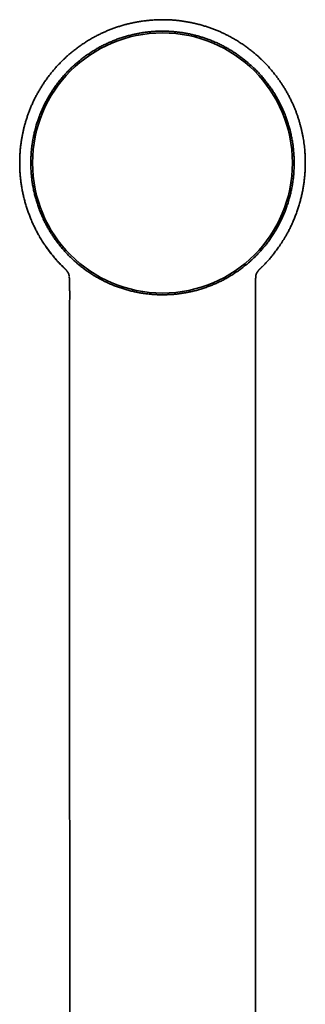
# Model space of a CAD drawing. Header units: millimetres. Extents: x 8 to 747, y 12 to 1054.
# Tile 25 of 26: x 441 to 476, y 932 to 1054. Entities that reach past the tile are written whole.
import ezdxf

# ---------------------------------------------------------------- set-up
doc = ezdxf.new("R2010")
doc.units = ezdxf.units.MM

msp = doc.modelspace()

# ---------------------------------------------------------------- linework, layer by layer
at = {"color": 7, "linetype": 'Continuous', "lineweight": 35}
for p, q in [((470.53, 1023.01), (470.58, 1023.06)), ((446.88, 1022.13), (446.88, 1022.09)), ((470.08, 1022.14), (470.08, 1022.16)), ((470.08, 1022.09), (470.08, 1022.12)), ((446.93, 1018.78), (446.93, 1018.78)), ((470.03, 1018.78), (470.03, 1018.78))]:
    msp.add_line(p, q, dxfattribs=at)
msp.add_circle((458.48, 1036.26), 16.17, dxfattribs=at)
for points, knots in [([(458.48, 1054.06), (458.31, 1054.06), (457.96, 1054.06), (457.43, 1054.03), (456.91, 1054), (456.4, 1053.94), (455.89, 1053.87), (455.39, 1053.79), (454.9, 1053.7), (454.42, 1053.6), (453.94, 1053.48), (453.47, 1053.35), (453, 1053.2), (452.54, 1053.05), (452.1, 1052.88), (451.66, 1052.71), (451.23, 1052.52), (450.82, 1052.33), (450.42, 1052.14), (449.98, 1051.91), (449.52, 1051.65), (449.04, 1051.36), (448.57, 1051.05), (448.12, 1050.74), (447.68, 1050.41), (447.26, 1050.08), (446.85, 1049.74), (446.46, 1049.39), (446.09, 1049.04), (445.74, 1048.69), (445.39, 1048.33), (445.07, 1047.96), (444.76, 1047.59), (444.45, 1047.21), (444.15, 1046.81), (443.85, 1046.39), (443.57, 1045.97), (443.31, 1045.56), (443.06, 1045.14), (442.83, 1044.73), (442.61, 1044.31), (442.4, 1043.88), (442.2, 1043.44), (442.02, 1043), (441.85, 1042.57), (441.7, 1042.14), (441.55, 1041.7), (441.42, 1041.27), (441.3, 1040.85), (441.2, 1040.43), (441.11, 1040.03), (441.02, 1039.61), (440.95, 1039.17), (440.88, 1038.7), (440.82, 1038.23), (440.77, 1037.75), (440.74, 1037.26), (440.72, 1036.77), (440.71, 1036.27), (440.72, 1035.76), (440.74, 1035.26), (440.78, 1034.76), (440.82, 1034.25), (440.89, 1033.75), (440.97, 1033.24), (441.06, 1032.72), (441.17, 1032.21), (441.3, 1031.69), (441.44, 1031.17), (441.6, 1030.65), (441.78, 1030.14), (441.97, 1029.63), (442.17, 1029.13), (442.39, 1028.64), (442.62, 1028.16), (442.86, 1027.69), (443.08, 1027.29), (443.28, 1026.96), (443.44, 1026.69), (443.6, 1026.43), (443.78, 1026.17), (443.96, 1025.9), (444.15, 1025.63), (444.33, 1025.38), (444.51, 1025.14), (444.69, 1024.92), (444.87, 1024.7), (445.05, 1024.49), (445.22, 1024.28), (445.39, 1024.09), (445.55, 1023.92), (445.7, 1023.76), (445.83, 1023.62), (445.95, 1023.49), (446.06, 1023.38), (446.15, 1023.3), (446.21, 1023.24), (446.25, 1023.2), (446.29, 1023.16), (446.32, 1023.13), (446.34, 1023.1), (446.37, 1023.08), (446.38, 1023.06), (446.39, 1023.06)], [0, 0, 0, 0, 0.012335, 0.024605, 0.036801, 0.04892, 0.060955, 0.072687, 0.084328, 0.095873, 0.107318, 0.118864, 0.130299, 0.141619, 0.152822, 0.163904, 0.17466, 0.185295, 0.195816, 0.206231, 0.219608, 0.232829, 0.245907, 0.258838, 0.271605, 0.28419, 0.296577, 0.308751, 0.320702, 0.332469, 0.344071, 0.355504, 0.366765, 0.377851, 0.390056, 0.402034, 0.413783, 0.425299, 0.43658, 0.447625, 0.458432, 0.470043, 0.481367, 0.492425, 0.503224, 0.513759, 0.524644, 0.535229, 0.545511, 0.555488, 0.565159, 0.574528, 0.585506, 0.596569, 0.607716, 0.618944, 0.630457, 0.64205, 0.653731, 0.6655, 0.67736, 0.689097, 0.700922, 0.712836, 0.724841, 0.737157, 0.749569, 0.762078, 0.774685, 0.787391, 0.799966, 0.812611, 0.825322, 0.838105, 0.850323, 0.862615, 0.874985, 0.882313, 0.88967, 0.896894, 0.903881, 0.911891, 0.919568, 0.92691, 0.933919, 0.940592, 0.946931, 0.953727, 0.960085, 0.965999, 0.971469, 0.976495, 0.981075, 0.98521, 0.988901, 0.992147, 0.993603, 0.994948, 0.996188, 0.997098, 0.998045, 0.999062, 1, 1, 1, 1]), ([(470.58, 1023.06), (470.58, 1023.06), (470.6, 1023.08), (470.62, 1023.1), (470.65, 1023.13), (470.68, 1023.16), (470.71, 1023.2), (470.75, 1023.23), (470.79, 1023.27), (470.83, 1023.32), (470.89, 1023.37), (470.96, 1023.44), (471.04, 1023.52), (471.14, 1023.63), (471.26, 1023.75), (471.4, 1023.9), (471.54, 1024.06), (471.7, 1024.23), (471.86, 1024.42), (472.03, 1024.62), (472.2, 1024.83), (472.38, 1025.05), (472.56, 1025.29), (472.75, 1025.54), (472.93, 1025.8), (473.13, 1026.08), (473.32, 1026.38), (473.52, 1026.69), (473.71, 1027.01), (473.92, 1027.37), (474.14, 1027.76), (474.36, 1028.19), (474.58, 1028.65), (474.79, 1029.14), (475, 1029.65), (475.19, 1030.17), (475.37, 1030.68), (475.53, 1031.2), (475.67, 1031.71), (475.79, 1032.22), (475.9, 1032.73), (476, 1033.24), (476.08, 1033.76), (476.14, 1034.27), (476.19, 1034.78), (476.22, 1035.29), (476.24, 1035.8), (476.25, 1036.29), (476.24, 1036.78), (476.22, 1037.27), (476.19, 1037.73), (476.15, 1038.16), (476.11, 1038.56), (476.05, 1038.96), (475.99, 1039.35), (475.91, 1039.75), (475.83, 1040.14), (475.74, 1040.53), (475.64, 1040.92), (475.53, 1041.32), (475.4, 1041.73), (475.27, 1042.13), (475.13, 1042.53), (474.98, 1042.92), (474.81, 1043.31), (474.64, 1043.71), (474.44, 1044.12), (474.24, 1044.53), (474.02, 1044.92), (473.8, 1045.32), (473.57, 1045.7), (473.32, 1046.08), (473.06, 1046.46), (472.79, 1046.84), (472.5, 1047.22), (472.2, 1047.59), (471.89, 1047.96), (471.57, 1048.33), (471.23, 1048.69), (470.87, 1049.04), (470.5, 1049.39), (470.11, 1049.74), (469.71, 1050.08), (469.28, 1050.41), (468.85, 1050.74), (468.39, 1051.05), (467.92, 1051.36), (467.44, 1051.65), (466.98, 1051.91), (466.54, 1052.14), (466.13, 1052.34), (465.71, 1052.54), (465.28, 1052.72), (464.84, 1052.89), (464.39, 1053.06), (463.94, 1053.21), (463.48, 1053.35), (463.01, 1053.48), (462.53, 1053.6), (462.04, 1053.7), (461.54, 1053.8), (461.04, 1053.88), (460.53, 1053.95), (460.02, 1054), (459.51, 1054.04), (459, 1054.06), (458.65, 1054.06), (458.48, 1054.06)], [0, 0, 0, 0, 0.000943, 0.001959, 0.002906, 0.004009, 0.005146, 0.006373, 0.007691, 0.009102, 0.010605, 0.013152, 0.015927, 0.018929, 0.023226, 0.027916, 0.033001, 0.038478, 0.044349, 0.050609, 0.056863, 0.063458, 0.070393, 0.077668, 0.085282, 0.093235, 0.101529, 0.110162, 0.118986, 0.127771, 0.139212, 0.150587, 0.161898, 0.174913, 0.187853, 0.200725, 0.213523, 0.226222, 0.238597, 0.250878, 0.263066, 0.275162, 0.287384, 0.299512, 0.311548, 0.323492, 0.335346, 0.3469, 0.358367, 0.369751, 0.381058, 0.39059, 0.400064, 0.409478, 0.418832, 0.428125, 0.437575, 0.446767, 0.456232, 0.465967, 0.475972, 0.486243, 0.49581, 0.505594, 0.515594, 0.525808, 0.536256, 0.546943, 0.557869, 0.568093, 0.578516, 0.589135, 0.599948, 0.610955, 0.622151, 0.633237, 0.644498, 0.65593, 0.667532, 0.6793, 0.69125, 0.703425, 0.715811, 0.728396, 0.741163, 0.754094, 0.767172, 0.780393, 0.79377, 0.804375, 0.815091, 0.825925, 0.836884, 0.847975, 0.858985, 0.870108, 0.881341, 0.892682, 0.904336, 0.916094, 0.927951, 0.939902, 0.951943, 0.96385, 0.975833, 0.987884, 1, 1, 1, 1]), ([(458.48, 1052.64), (458.3, 1052.64), (457.94, 1052.63), (457.39, 1052.61), (456.85, 1052.56), (456.31, 1052.5), (455.76, 1052.42), (455.22, 1052.31), (454.67, 1052.19), (454.13, 1052.05), (453.59, 1051.9), (453.06, 1051.72), (452.55, 1051.53), (452.04, 1051.32), (451.55, 1051.1), (451.06, 1050.86), (450.57, 1050.61), (450.09, 1050.33), (449.61, 1050.03), (449.15, 1049.72), (448.69, 1049.4), (448.25, 1049.06), (447.83, 1048.71), (447.42, 1048.34), (447.02, 1047.97), (446.64, 1047.58), (446.27, 1047.18), (445.9, 1046.76), (445.55, 1046.32), (445.21, 1045.87), (444.89, 1045.41), (444.59, 1044.95), (444.31, 1044.48), (444.04, 1044), (443.79, 1043.52), (443.56, 1043.02), (443.34, 1042.52), (443.14, 1042), (442.95, 1041.48), (442.78, 1040.94), (442.63, 1040.4), (442.5, 1039.86), (442.39, 1039.32), (442.29, 1038.79), (442.22, 1038.25), (442.16, 1037.7), (442.12, 1037.16), (442.1, 1036.6), (442.1, 1036.04), (442.12, 1035.48), (442.15, 1034.92), (442.21, 1034.37), (442.28, 1033.82), (442.37, 1033.29), (442.48, 1032.75), (442.6, 1032.22), (442.75, 1031.69), (442.91, 1031.16), (443.09, 1030.63), (443.3, 1030.11), (443.52, 1029.59), (443.74, 1029.11), (443.96, 1028.66), (444.19, 1028.25), (444.42, 1027.85), (444.67, 1027.45), (444.93, 1027.06), (445.2, 1026.67), (445.48, 1026.3), (445.77, 1025.92), (446.08, 1025.55), (446.41, 1025.18), (446.75, 1024.82), (447.12, 1024.46), (447.5, 1024.1), (447.91, 1023.74), (448.33, 1023.4), (448.77, 1023.07), (449.21, 1022.75), (449.68, 1022.44), (450.15, 1022.15), (450.64, 1021.87), (451.14, 1021.61), (451.64, 1021.37), (452.14, 1021.15), (452.64, 1020.95), (453.15, 1020.77), (453.67, 1020.6), (454.2, 1020.45), (454.74, 1020.31), (455.28, 1020.19), (455.84, 1020.09), (456.39, 1020.01), (456.93, 1019.95), (457.46, 1019.91), (457.97, 1019.88), (458.31, 1019.88), (458.48, 1019.88)], [0, 0, 0, 0, 0.010578, 0.021166, 0.031756, 0.042343, 0.052921, 0.063807, 0.074702, 0.0856, 0.096495, 0.107381, 0.117959, 0.128547, 0.139137, 0.149724, 0.160302, 0.171188, 0.182083, 0.192981, 0.203877, 0.214762, 0.225341, 0.235928, 0.246518, 0.257105, 0.267683, 0.278569, 0.289464, 0.300362, 0.311257, 0.322143, 0.332721, 0.343309, 0.353899, 0.364486, 0.375064, 0.38595, 0.396845, 0.407743, 0.418639, 0.429524, 0.440102, 0.45069, 0.46128, 0.471867, 0.482445, 0.493331, 0.504226, 0.515124, 0.526019, 0.536905, 0.547483, 0.558071, 0.568661, 0.579248, 0.589827, 0.600712, 0.611607, 0.622506, 0.633401, 0.644286, 0.653395, 0.662507, 0.67162, 0.680729, 0.689837, 0.69895, 0.708062, 0.717171, 0.726784, 0.736401, 0.746018, 0.755631, 0.766195, 0.776768, 0.787344, 0.797917, 0.808482, 0.819355, 0.830237, 0.841123, 0.852006, 0.862879, 0.873443, 0.884015, 0.89459, 0.905162, 0.915726, 0.926597, 0.937477, 0.948361, 0.959242, 0.970112, 0.980074, 0.990038, 1, 1, 1, 1]), ([(458.48, 1019.88), (458.66, 1019.88), (459.03, 1019.89), (459.57, 1019.91), (460.11, 1019.96), (460.65, 1020.02), (461.2, 1020.1), (461.74, 1020.2), (462.29, 1020.32), (462.83, 1020.46), (463.37, 1020.62), (463.89, 1020.8), (464.41, 1020.99), (464.91, 1021.19), (465.41, 1021.41), (465.9, 1021.65), (466.39, 1021.91), (466.87, 1022.18), (467.34, 1022.48), (467.81, 1022.79), (468.26, 1023.12), (468.69, 1023.45), (469.1, 1023.78), (469.49, 1024.12), (469.87, 1024.48), (470.25, 1024.85), (470.62, 1025.25), (470.98, 1025.66), (471.32, 1026.08), (471.66, 1026.52), (471.98, 1026.97), (472.29, 1027.44), (472.58, 1027.92), (472.86, 1028.4), (473.12, 1028.89), (473.36, 1029.39), (473.58, 1029.89), (473.78, 1030.39), (473.97, 1030.91), (474.14, 1031.43), (474.29, 1031.96), (474.43, 1032.51), (474.55, 1033.05), (474.65, 1033.6), (474.73, 1034.15), (474.79, 1034.7), (474.83, 1035.24), (474.86, 1035.79), (474.87, 1036.33), (474.85, 1036.88), (474.82, 1037.44), (474.77, 1038), (474.7, 1038.55), (474.62, 1039.11), (474.51, 1039.65), (474.39, 1040.19), (474.25, 1040.71), (474.09, 1041.24), (473.92, 1041.75), (473.73, 1042.27), (473.51, 1042.78), (473.28, 1043.29), (473.03, 1043.79), (472.77, 1044.29), (472.48, 1044.77), (472.19, 1045.23), (471.89, 1045.68), (471.56, 1046.12), (471.23, 1046.55), (470.88, 1046.97), (470.51, 1047.39), (470.12, 1047.79), (469.72, 1048.18), (469.3, 1048.56), (468.88, 1048.92), (468.45, 1049.26), (468.01, 1049.59), (467.56, 1049.9), (467.1, 1050.19), (466.63, 1050.47), (466.15, 1050.74), (465.65, 1050.99), (465.14, 1051.23), (464.62, 1051.45), (464.13, 1051.64), (463.65, 1051.8), (463.21, 1051.95), (462.76, 1052.07), (462.3, 1052.19), (461.84, 1052.29), (461.38, 1052.38), (460.92, 1052.46), (460.45, 1052.52), (459.96, 1052.57), (459.47, 1052.61), (458.98, 1052.64), (458.65, 1052.64), (458.48, 1052.64)], [0, 0, 0, 0, 0.010569, 0.021146, 0.031727, 0.042304, 0.052873, 0.063749, 0.074634, 0.085523, 0.096408, 0.107284, 0.117853, 0.12843, 0.139011, 0.149589, 0.160157, 0.171032, 0.181916, 0.192804, 0.203688, 0.214563, 0.224497, 0.234434, 0.244369, 0.254946, 0.265533, 0.276122, 0.286708, 0.297286, 0.30817, 0.319064, 0.329962, 0.340856, 0.35174, 0.362318, 0.372904, 0.383493, 0.394079, 0.404657, 0.415541, 0.426435, 0.437332, 0.448226, 0.459111, 0.469689, 0.480276, 0.490866, 0.501453, 0.512032, 0.522917, 0.533812, 0.544711, 0.555606, 0.566491, 0.577069, 0.587657, 0.598247, 0.608834, 0.619412, 0.630298, 0.641193, 0.652092, 0.662987, 0.673872, 0.684451, 0.695038, 0.705628, 0.716215, 0.726794, 0.737679, 0.748574, 0.759473, 0.770368, 0.781253, 0.791832, 0.802419, 0.813009, 0.823596, 0.834175, 0.84506, 0.855955, 0.866854, 0.877749, 0.888634, 0.897745, 0.906859, 0.915973, 0.925083, 0.934193, 0.943307, 0.952421, 0.961532, 0.971147, 0.980766, 0.990385, 1, 1, 1, 1]), ([(446.43, 1023.01), (446.36, 1023.08), (446.21, 1023.23), (445.98, 1023.46), (445.74, 1023.7), (445.49, 1023.97), (445.25, 1024.24), (445.01, 1024.52), (444.79, 1024.79), (444.59, 1025.05), (444.39, 1025.3), (444.21, 1025.54), (444.05, 1025.77), (443.95, 1025.91), (443.9, 1025.99), (443.88, 1026.01), (443.87, 1026.03), (443.86, 1026.05), (443.84, 1026.07), (443.83, 1026.09), (443.81, 1026.12), (443.79, 1026.15), (443.78, 1026.17)], [0, 0, 0, 0, 0.071435, 0.153803, 0.238553, 0.320384, 0.414438, 0.503805, 0.588327, 0.667862, 0.742289, 0.81813, 0.887536, 0.943205, 0.949135, 0.954999, 0.960799, 0.966534, 0.972204, 0.977809, 0.983349, 1, 1, 1, 1]), ([(446.43, 1023.01), (446.43, 1023.01), (446.44, 1023), (446.45, 1022.99), (446.46, 1022.98), (446.47, 1022.97), (446.48, 1022.96), (446.49, 1022.95), (446.5, 1022.95), (446.5, 1022.94), (446.51, 1022.93), (446.52, 1022.93), (446.52, 1022.92), (446.53, 1022.91), (446.54, 1022.9), (446.56, 1022.87), (446.59, 1022.85), (446.6, 1022.83), (446.61, 1022.82), (446.62, 1022.8), (446.63, 1022.78), (446.65, 1022.77), (446.66, 1022.75), (446.67, 1022.73), (446.68, 1022.71), (446.7, 1022.69), (446.71, 1022.67), (446.72, 1022.65), (446.73, 1022.64), (446.74, 1022.63), (446.74, 1022.61), (446.75, 1022.6), (446.75, 1022.59), (446.76, 1022.58), (446.76, 1022.57), (446.77, 1022.56), (446.77, 1022.55), (446.78, 1022.54), (446.78, 1022.53), (446.79, 1022.52), (446.79, 1022.51), (446.8, 1022.5), (446.8, 1022.49), (446.81, 1022.48), (446.81, 1022.46), (446.82, 1022.45), (446.82, 1022.44), (446.82, 1022.42), (446.83, 1022.41), (446.83, 1022.39), (446.84, 1022.38), (446.84, 1022.36), (446.85, 1022.35), (446.85, 1022.34), (446.85, 1022.33), (446.86, 1022.31), (446.86, 1022.3), (446.86, 1022.29), (446.86, 1022.28), (446.87, 1022.27), (446.87, 1022.26), (446.87, 1022.25), (446.87, 1022.24), (446.87, 1022.24), (446.87, 1022.23), (446.87, 1022.22), (446.87, 1022.22), (446.88, 1022.21), (446.88, 1022.2), (446.88, 1022.19), (446.88, 1022.18), (446.88, 1022.16), (446.88, 1022.16), (446.88, 1022.16)], [0, 0, 0, 0, 0.006559, 0.02154, 0.035705, 0.049052, 0.061582, 0.073295, 0.08419, 0.093461, 0.102044, 0.109941, 0.117152, 0.123676, 0.129514, 0.188458, 0.206269, 0.22468, 0.243691, 0.263301, 0.283523, 0.304392, 0.32591, 0.348077, 0.370847, 0.393782, 0.416777, 0.439832, 0.455098, 0.469768, 0.483843, 0.497322, 0.510205, 0.522493, 0.534268, 0.546504, 0.55854, 0.570375, 0.58201, 0.593444, 0.604885, 0.616448, 0.628844, 0.642074, 0.656138, 0.671036, 0.686752, 0.703021, 0.719743, 0.73692, 0.754551, 0.768722, 0.783174, 0.797844, 0.812011, 0.825474, 0.838983, 0.8517, 0.863624, 0.874756, 0.885096, 0.894643, 0.901588, 0.908383, 0.915697, 0.923546, 0.931931, 0.940852, 0.952265, 0.964449, 0.977405, 0.991132, 1, 1, 1, 1]), ([(470.08, 1022.16), (470.08, 1022.16), (470.08, 1022.16), (470.08, 1022.17), (470.08, 1022.18), (470.08, 1022.19), (470.09, 1022.2), (470.09, 1022.21), (470.09, 1022.21), (470.09, 1022.22), (470.09, 1022.23), (470.09, 1022.24), (470.09, 1022.24), (470.09, 1022.25), (470.09, 1022.26), (470.1, 1022.26), (470.1, 1022.27), (470.1, 1022.28), (470.1, 1022.3), (470.11, 1022.31), (470.11, 1022.32), (470.11, 1022.33), (470.11, 1022.34), (470.12, 1022.35), (470.12, 1022.36), (470.12, 1022.37), (470.13, 1022.38), (470.13, 1022.4), (470.13, 1022.41), (470.14, 1022.42), (470.14, 1022.43), (470.15, 1022.44), (470.15, 1022.46), (470.15, 1022.47), (470.16, 1022.48), (470.16, 1022.49), (470.17, 1022.5), (470.17, 1022.51), (470.18, 1022.52), (470.18, 1022.53), (470.18, 1022.54), (470.19, 1022.55), (470.19, 1022.56), (470.2, 1022.57), (470.2, 1022.58), (470.21, 1022.59), (470.22, 1022.6), (470.22, 1022.62), (470.23, 1022.63), (470.24, 1022.64), (470.25, 1022.66), (470.26, 1022.68), (470.27, 1022.69), (470.28, 1022.71), (470.29, 1022.73), (470.3, 1022.75), (470.31, 1022.76), (470.33, 1022.78), (470.34, 1022.8), (470.35, 1022.82), (470.36, 1022.83), (470.38, 1022.85), (470.39, 1022.86), (470.4, 1022.87), (470.41, 1022.89), (470.42, 1022.9), (470.43, 1022.91), (470.43, 1022.91), (470.44, 1022.92), (470.44, 1022.92), (470.45, 1022.93), (470.45, 1022.93), (470.46, 1022.94), (470.47, 1022.95), (470.47, 1022.95), (470.48, 1022.96), (470.49, 1022.97), (470.5, 1022.98), (470.51, 1022.99), (470.52, 1023), (470.53, 1023.01), (470.53, 1023.01)], [0, 0, 0, 0, 0.003278, 0.015816, 0.027741, 0.039053, 0.049753, 0.058789, 0.067337, 0.075397, 0.082968, 0.090051, 0.096646, 0.103144, 0.110083, 0.120029, 0.130768, 0.142299, 0.154622, 0.167738, 0.181646, 0.19313, 0.205103, 0.21734, 0.229395, 0.241255, 0.25292, 0.267485, 0.281734, 0.295668, 0.309287, 0.322573, 0.335333, 0.349628, 0.363119, 0.375806, 0.387688, 0.398983, 0.409698, 0.420549, 0.431579, 0.442789, 0.454177, 0.465744, 0.478219, 0.491278, 0.505004, 0.519397, 0.534458, 0.550185, 0.569456, 0.588806, 0.608114, 0.627379, 0.650179, 0.672397, 0.693965, 0.714884, 0.735155, 0.754813, 0.77387, 0.792327, 0.810184, 0.827728, 0.845271, 0.862813, 0.867999, 0.873265, 0.879067, 0.88548, 0.892503, 0.899994, 0.908074, 0.916743, 0.926, 0.937789, 0.950411, 0.963869, 0.97816, 0.993287, 1, 1, 1, 1]), ([(446.88, 1022.17), (446.88, 1022.16), (446.88, 1022.16), (446.88, 1022.15), (446.88, 1022.15), (446.88, 1022.14), (446.88, 1022.14), (446.88, 1022.14)], [0, 0, 0, 0, 0.232729, 0.411572, 0.614842, 0.898842, 1, 1, 1, 1]), ([(446.89, 1022.14), (446.89, 1022.15), (446.89, 1022.15), (446.89, 1022.15), (446.89, 1022.16)], [0, 0, 0, 0, 0.662711, 1, 1, 1, 1]), ([(446.89, 1022.07), (446.89, 1022.05), (446.89, 1021.99), (446.9, 1021.89), (446.9, 1021.78), (446.91, 1021.69), (446.91, 1021.63), (446.91, 1021.58), (446.91, 1021.54), (446.91, 1021.51), (446.92, 1021.48), (446.92, 1021.47), (446.92, 1021.46), (446.92, 1021.45), (446.92, 1021.42), (446.92, 1021.39), (446.92, 1021.34), (446.92, 1021.27), (446.93, 1021.18), (446.93, 1021.07), (446.93, 1020.94), (446.93, 1020.79), (446.93, 1020.61), (446.93, 1020.42), (446.94, 1020.21), (446.94, 1019.98), (446.94, 1019.73), (446.94, 1019.46), (446.93, 1019.17), (446.93, 1018.95), (446.93, 1018.81), (446.93, 1018.78)], [0, 0, 0, 0, 0.0169381, 0.0565382, 0.097812, 0.1178362, 0.1371937, 0.1533746, 0.1662574, 0.1758359, 0.1823795, 0.1852523, 0.1878983, 0.1923763, 0.1986874, 0.2068321, 0.2233355, 0.2443672, 0.2699275, 0.3044712, 0.3448663, 0.3911158, 0.4432237, 0.5011933, 0.5650277, 0.6347296, 0.7103014, 0.7917443, 0.8790587, 0.9722461, 1, 1, 1, 1]), ([(470.03, 1018.78), (470.03, 1018.8), (470.03, 1018.91), (470.03, 1019.12), (470.03, 1019.38), (470.03, 1019.63), (470.03, 1019.86), (470.03, 1020.07), (470.03, 1020.28), (470.03, 1020.47), (470.03, 1020.65), (470.03, 1020.81), (470.03, 1020.96), (470.04, 1021.08), (470.04, 1021.18), (470.04, 1021.26), (470.04, 1021.32), (470.04, 1021.37), (470.04, 1021.4), (470.04, 1021.41), (470.05, 1021.43), (470.05, 1021.46), (470.05, 1021.5), (470.05, 1021.54), (470.05, 1021.58), (470.05, 1021.65), (470.06, 1021.74), (470.07, 1021.86), (470.07, 1021.97), (470.08, 1022.04), (470.08, 1022.07)], [0, 0, 0, 0, 0.01806, 0.102602, 0.18231, 0.257185, 0.327225, 0.392432, 0.452806, 0.513637, 0.568624, 0.617768, 0.661074, 0.698544, 0.728649, 0.753525, 0.773172, 0.784476, 0.79284, 0.798267, 0.802213, 0.810349, 0.823238, 0.834663, 0.84877, 0.865552, 0.895688, 0.931671, 0.973341, 1, 1, 1, 1]), ([(470.08, 1022.13), (470.08, 1022.13), (470.08, 1022.14), (470.08, 1022.16), (470.08, 1022.16), (470.08, 1022.17)], [0, 0, 0, 0, 0.359059, 0.700326, 1, 1, 1, 1]), ([(446.93, 1018.78), (446.93, 1018.57), (446.93, 1018.11), (446.93, 1017.42), (446.93, 1016.72), (446.93, 1016.05), (446.93, 1015.39), (446.93, 1014.77), (446.93, 1014.18), (446.93, 1013.63), (446.93, 1013.09), (446.93, 1012.57), (446.93, 1012.07), (446.93, 1011.61), (446.93, 1011.18), (446.93, 1010.79), (446.93, 1010.41), (446.93, 1010.03), (446.93, 1009.66), (446.93, 1009.29), (446.93, 1008.7), (446.93, 1007.91), (446.93, 1006.79), (446.93, 1005.56), (446.93, 1004.23), (446.93, 1002.91), (446.93, 1001.61), (446.93, 1000.3), (446.93, 994.78), (446.93, 981.37), (446.93, 957.82), (446.94, 936.31), (446.94, 922.71), (446.94, 919.29), (446.94, 918.07), (446.94, 916.85), (446.94, 915.66), (446.94, 914.55), (446.94, 913.55), (446.94, 912.84), (446.94, 912.34), (446.94, 912.05), (446.94, 911.76), (446.94, 911.45), (446.94, 911.11), (446.94, 910.75), (446.94, 910.36), (446.94, 909.94), (446.94, 909.52), (446.94, 909.07), (446.94, 908.61), (446.94, 908.13), (446.94, 907.63), (446.94, 907.12), (446.94, 906.59), (446.94, 906.04), (446.94, 905.47), (446.94, 904.89), (446.94, 904.29), (446.94, 903.67), (446.94, 903.03), (446.94, 902.36), (446.94, 901.65), (446.94, 900.93), (446.94, 900.19), (446.94, 899.67), (446.94, 899.4), (446.94, 899.38)], [0, 0, 0, 0, 0.005429, 0.011438, 0.017283, 0.022963, 0.028478, 0.03383, 0.038591, 0.043213, 0.047698, 0.052045, 0.056253, 0.060324, 0.063703, 0.06698, 0.070157, 0.073285, 0.076405, 0.079515, 0.082616, 0.091097, 0.099507, 0.110773, 0.121911, 0.132921, 0.143842, 0.15476, 0.165678, 0.282663, 0.491585, 0.757505, 0.82303, 0.833326, 0.84356, 0.853695, 0.863732, 0.87367, 0.881393, 0.889055, 0.891451, 0.893843, 0.896313, 0.898898, 0.9016, 0.904751, 0.908047, 0.911487, 0.915071, 0.918799, 0.922672, 0.926688, 0.930849, 0.935154, 0.939603, 0.944196, 0.948934, 0.953816, 0.958841, 0.964012, 0.969326, 0.975048, 0.980928, 0.986966, 0.993163, 0.999518, 1, 1, 1, 1]), ([(470.03, 899.38), (470.03, 899.4), (470.03, 899.66), (470.03, 900.17), (470.03, 900.9), (470.03, 901.62), (470.03, 902.31), (470.03, 902.98), (470.03, 903.62), (470.03, 904.25), (470.03, 904.87), (470.03, 905.47), (470.03, 906.05), (470.03, 906.62), (470.03, 907.17), (470.03, 907.7), (470.03, 908.21), (470.03, 908.71), (470.03, 909.18), (470.03, 909.64), (470.03, 910.08), (470.03, 910.5), (470.03, 910.9), (470.03, 911.28), (470.03, 911.64), (470.03, 911.96), (470.03, 912.27), (470.03, 912.58), (470.03, 912.88), (470.03, 913.19), (470.03, 913.81), (470.03, 914.74), (470.03, 916.01), (470.03, 917.28), (470.03, 918.57), (470.03, 919.87), (470.03, 925.39), (470.03, 938.8), (470.03, 962.35), (470.03, 983.86), (470.03, 997.46), (470.03, 1000.89), (470.03, 1002.12), (470.03, 1003.35), (470.03, 1004.59), (470.03, 1005.82), (470.03, 1007.04), (470.03, 1008.24), (470.03, 1009.17), (470.03, 1009.85), (470.03, 1010.26), (470.03, 1010.68), (470.03, 1011.11), (470.03, 1011.55), (470.03, 1012.01), (470.03, 1012.48), (470.03, 1012.97), (470.03, 1013.47), (470.03, 1013.99), (470.03, 1014.52), (470.03, 1015.07), (470.03, 1015.63), (470.03, 1016.22), (470.03, 1016.85), (470.03, 1017.52), (470.03, 1018.17), (470.03, 1018.59), (470.03, 1018.78)], [0, 0, 0, 0, 0.000401, 0.006679, 0.012803, 0.018772, 0.024587, 0.030148, 0.03556, 0.040823, 0.045938, 0.051003, 0.055914, 0.060669, 0.06527, 0.069716, 0.074007, 0.078142, 0.082123, 0.085949, 0.08962, 0.093136, 0.096497, 0.099703, 0.102754, 0.105415, 0.107964, 0.110503, 0.113049, 0.115602, 0.118162, 0.128619, 0.139187, 0.149866, 0.160655, 0.17155, 0.182471, 0.299479, 0.508415, 0.774312, 0.839822, 0.850116, 0.86041, 0.870723, 0.881141, 0.891672, 0.901604, 0.911635, 0.921766, 0.925199, 0.928644, 0.932118, 0.935706, 0.939417, 0.943251, 0.947208, 0.951289, 0.955493, 0.959821, 0.964271, 0.968845, 0.973543, 0.978363, 0.983808, 0.989403, 0.995147, 1, 1, 1, 1])]:
    msp.add_open_spline(points, degree=3, knots=knots, dxfattribs=at)

doc.saveas('drawing.dxf')
